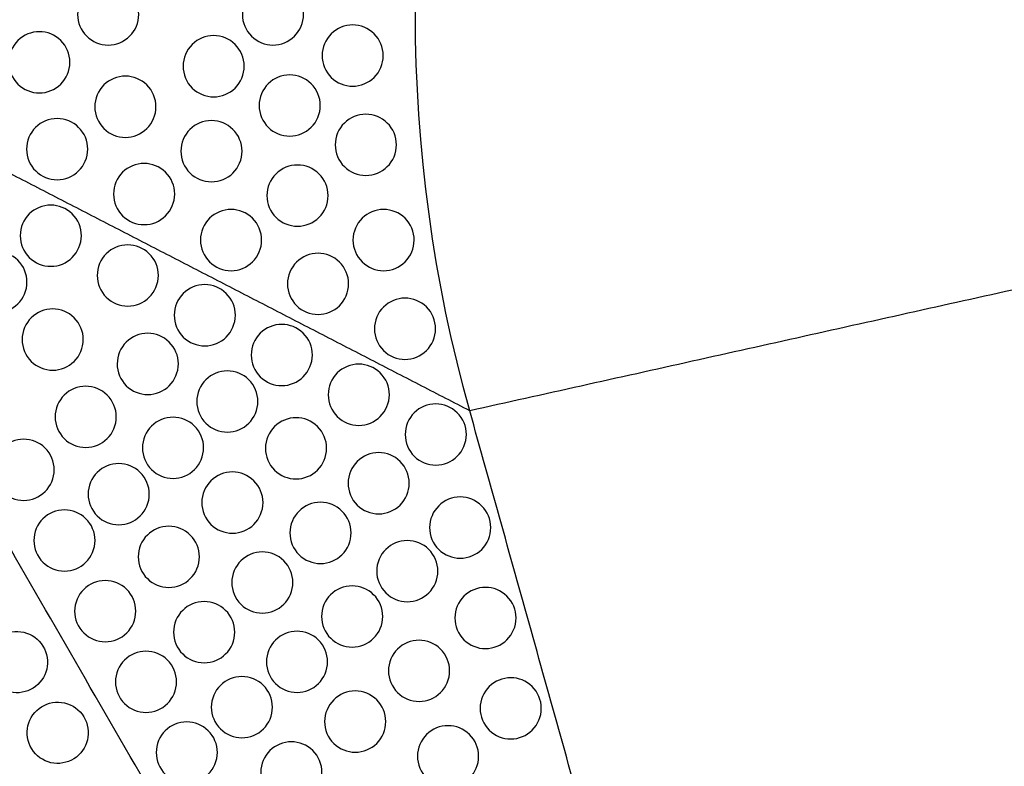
# Model space of a CAD drawing. Header units: millimetres. Extents: x -125 to 375, y 0 to 433.
# Tile 14 of 20: x 156 to 253, y 143 to 216. Entities that reach past the tile are written whole.
import ezdxf

# ---------------------------------------------------------------- set-up
doc = ezdxf.new("R2010")
doc.units = ezdxf.units.MM
doc.layers.add('Layer 01', color=18, linetype='Continuous', true_color=0x000000)

msp = doc.modelspace()

# ---------------------------------------------------------------- linework, layer by layer
at = {"layer": 'Layer 01', "extrusion": (-0.277521, -6.25521e-11, -0.96072)}
msp.add_arc((-216.506, -300.819, -142.395), 139, 73.7656, 106.2344, dxfattribs=at)
at = {"layer": 'Layer 01'}
for points, knots in [([(167.837, 216.506, 85.729), (167.837, 215.696, 85.729), (167.51, 214.928, 85.648), (166.377, 213.813, 85.376), (165.62, 213.506, 85.198), (164.837, 213.506, 85.019), (164.055, 213.506, 84.841), (163.297, 213.812, 84.675), (162.163, 214.93, 84.433), (161.837, 215.698, 84.366), (161.837, 216.506, 84.366), (161.837, 217.315, 84.366), (162.163, 218.083, 84.433), (163.297, 219.201, 84.675), (164.055, 219.506, 84.841), (164.837, 219.506, 85.019), (165.62, 219.506, 85.198), (166.377, 219.2, 85.376), (167.51, 218.085, 85.648), (167.837, 217.317, 85.729), (167.837, 216.506, 85.729)], [0, 0, 0, 0, 2.456848, 2.456848, 4.900883, 4.900883, 4.900883, 7.342386, 7.342386, 9.793112, 9.793112, 9.793112, 12.243838, 12.243838, 14.68534, 14.68534, 14.68534, 17.129375, 17.129375, 19.586223, 19.586223, 19.586223, 19.586223]), ([(184.003, 216.506, 89.4), (184.003, 215.696, 89.4), (183.676, 214.928, 89.321), (182.543, 213.813, 89.054), (181.786, 213.506, 88.877), (181.003, 213.506, 88.699), (180.221, 213.506, 88.521), (179.463, 213.812, 88.353), (178.329, 214.93, 88.107), (178.003, 215.698, 88.038), (178.003, 216.506, 88.038), (178.003, 217.315, 88.038), (178.329, 218.083, 88.107), (179.463, 219.2, 88.353), (180.221, 219.506, 88.521), (181.003, 219.506, 88.699), (181.786, 219.506, 88.877), (182.543, 219.2, 89.054), (183.676, 218.085, 89.321), (184.003, 217.317, 89.4), (184.003, 216.506, 89.4)], [0, 0, 0, 0, 2.455909, 2.455909, 4.899527, 4.899527, 4.899527, 7.34134, 7.34134, 9.792897, 9.792897, 9.792897, 12.244454, 12.244454, 14.686267, 14.686267, 14.686267, 17.129885, 17.129885, 19.585794, 19.585794, 19.585794, 19.585794]), ([(191.823, 212.471, 91.146), (191.823, 211.66, 91.134), (191.496, 210.892, 91.043), (190.364, 209.778, 90.759), (189.606, 209.471, 90.577), (188.823, 209.471, 90.398), (188.042, 209.471, 90.219), (187.284, 209.776, 90.055), (186.149, 210.895, 89.824), (185.823, 211.663, 89.767), (185.823, 212.471, 89.78), (185.823, 213.28, 89.794), (186.15, 214.048, 89.876), (187.282, 215.164, 90.142), (188.04, 215.471, 90.315), (188.823, 215.471, 90.493), (189.605, 215.471, 90.671), (190.363, 215.165, 90.842), (191.497, 214.048, 91.091), (191.823, 213.28, 91.158), (191.823, 212.471, 91.146)], [0, 0, 0, 0, 2.458494, 2.458494, 4.904983, 4.904983, 4.904983, 7.34479, 7.34479, 9.794755, 9.794755, 9.794755, 12.248963, 12.248963, 14.693568, 14.693568, 14.693568, 17.13463, 17.13463, 19.587976, 19.587976, 19.587976, 19.587976]), ([(161.085, 211.812, 84.119), (161.085, 210.998, 84.092), (160.756, 210.231, 83.984), (159.626, 209.119, 83.666), (158.869, 208.812, 83.471), (158.085, 208.812, 83.287), (157.306, 208.812, 83.104), (156.547, 209.116, 82.946), (155.41, 210.236, 82.744), (155.085, 211.005, 82.709), (155.085, 211.812, 82.741), (155.085, 212.621, 82.773), (155.412, 213.388, 82.868), (156.543, 214.504, 83.149), (157.301, 214.812, 83.325), (158.085, 214.812, 83.503), (158.866, 214.812, 83.681), (159.624, 214.506, 83.85), (160.759, 213.389, 84.088), (161.085, 212.62, 84.145), (161.085, 211.812, 84.119)], [0, 0, 0, 0, 2.465502, 2.465502, 4.917779, 4.917779, 4.917779, 7.355577, 7.355577, 9.802734, 9.802734, 9.802734, 12.258679, 12.258679, 14.706636, 14.706636, 14.706636, 17.145891, 17.145891, 19.598541, 19.598541, 19.598541, 19.598541]), ([(178.184, 211.428, 88.018), (178.184, 210.616, 87.999), (177.856, 209.848, 87.9), (176.725, 208.735, 87.602), (175.968, 208.428, 87.414), (175.184, 208.428, 87.234), (174.403, 208.428, 87.054), (173.645, 208.732, 86.892), (172.509, 209.852, 86.674), (172.184, 210.62, 86.626), (172.184, 211.428, 86.648), (172.184, 212.237, 86.67), (172.511, 213.005, 86.759), (173.642, 214.121, 87.034), (174.4, 214.428, 87.209), (175.184, 214.428, 87.387), (175.965, 214.428, 87.564), (176.724, 214.122, 87.734), (177.858, 213.005, 87.976), (178.184, 212.237, 88.037), (178.184, 211.428, 88.018)], [0, 0, 0, 0, 2.461191, 2.461191, 4.910086, 4.910086, 4.910086, 7.348791, 7.348791, 9.797492, 9.797492, 9.797492, 12.252841, 12.252841, 14.699122, 14.699122, 14.699122, 17.13914, 17.13914, 19.591816, 19.591816, 19.591816, 19.591816]), ([(185.649, 207.576, 89.609), (185.649, 206.763, 89.579), (185.32, 205.996, 89.47), (184.19, 204.883, 89.156), (183.433, 204.576, 88.963), (182.649, 204.576, 88.781), (181.869, 204.576, 88.599), (181.11, 204.88, 88.439), (179.973, 206, 88.232), (179.649, 206.769, 88.194), (179.649, 207.576, 88.228), (179.649, 208.386, 88.261), (179.976, 209.153, 88.363), (181.106, 210.268, 88.656), (181.864, 210.576, 88.837), (182.649, 210.576, 89.016), (183.43, 210.576, 89.195), (184.188, 210.271, 89.361), (185.323, 209.152, 89.588), (185.649, 208.384, 89.639), (185.649, 207.576, 89.609)], [0, 0, 0, 0, 2.464169, 2.464169, 4.916324, 4.916324, 4.916324, 7.354025, 7.354025, 9.802081, 9.802081, 9.802081, 12.260636, 12.260636, 14.710258, 14.710258, 14.710258, 17.148724, 17.148724, 19.59983, 19.59983, 19.59983, 19.59983]), ([(169.527, 207.455, 85.88), (169.527, 206.641, 85.838), (169.198, 205.874, 85.714), (168.069, 204.763, 85.374), (167.313, 204.455, 85.17), (166.527, 204.455, 84.983), (165.749, 204.455, 84.797), (164.99, 204.758, 84.64), (163.851, 205.881, 84.453), (163.527, 206.65, 84.431), (163.527, 207.455, 84.48), (163.527, 208.265, 84.529), (163.855, 209.032, 84.644), (164.984, 210.147, 84.955), (165.742, 210.455, 85.14), (166.527, 210.455, 85.321), (167.308, 210.455, 85.5), (168.066, 210.15, 85.664), (169.202, 209.031, 85.88), (169.527, 208.262, 85.922), (169.527, 207.455, 85.88)], [0, 0, 0, 0, 2.47031, 2.47031, 4.927905, 4.927905, 4.927905, 7.364934, 7.364934, 9.811976, 9.811976, 9.811976, 12.273484, 12.273484, 14.727146, 14.727146, 14.727146, 17.164472, 17.164472, 19.615037, 19.615037, 19.615037, 19.615037]), ([(193.113, 203.724, 91.167), (193.113, 202.911, 91.128), (192.784, 202.144, 91.011), (191.655, 201.032, 90.683), (190.898, 200.724, 90.486), (190.113, 200.724, 90.302), (189.334, 200.724, 90.119), (188.575, 201.027, 89.96), (187.438, 202.149, 89.762), (187.113, 202.918, 89.732), (187.113, 203.724, 89.774), (187.113, 204.534, 89.817), (187.441, 205.301, 89.929), (188.571, 206.416, 90.237), (189.328, 206.724, 90.423), (190.113, 206.724, 90.603), (190.894, 206.724, 90.783), (191.652, 206.419, 90.946), (192.788, 205.3, 91.163), (193.113, 204.531, 91.205), (193.113, 203.724, 91.167)], [0, 0, 0, 0, 2.466839, 2.466839, 4.9219, 4.9219, 4.9219, 7.359047, 7.359047, 9.806816, 9.806816, 9.806816, 12.268278, 12.268278, 14.720927, 14.720927, 14.720927, 17.158457, 17.158457, 19.608634, 19.608634, 19.608634, 19.608634]), ([(162.831, 203.299, 83.993), (162.831, 202.481, 83.916), (162.498, 201.714, 83.753), (161.373, 200.608, 83.339), (160.618, 200.299, 83.103), (159.831, 200.299, 82.897), (159.056, 200.299, 82.695), (158.296, 200.6, 82.537), (157.152, 201.728, 82.392), (156.831, 202.498, 82.412), (156.831, 203.299, 82.505), (156.831, 204.11, 82.6), (157.159, 204.876, 82.759), (158.283, 205.988, 83.133), (159.041, 206.299, 83.338), (159.831, 206.299, 83.527), (160.609, 206.299, 83.713), (161.368, 205.996, 83.871), (162.508, 204.873, 84.055), (162.831, 204.104, 84.069), (162.831, 203.299, 83.993)], [0, 0, 0, 0, 2.490742, 2.490742, 4.967259, 4.967259, 4.967259, 7.406405, 7.406405, 9.855175, 9.855175, 9.855175, 12.33088, 12.33088, 14.801437, 14.801437, 14.801437, 17.237262, 17.237262, 19.687235, 19.687235, 19.687235, 19.687235]), ([(177.97, 203.099, 87.598), (177.97, 202.284, 87.544), (177.639, 201.517, 87.41), (176.512, 200.407, 87.053), (175.755, 200.099, 86.843), (174.97, 200.099, 86.653), (174.192, 200.099, 86.464), (173.433, 200.401, 86.308), (172.293, 201.525, 86.13), (171.97, 202.294, 86.117), (171.97, 203.099, 86.177), (171.97, 203.91, 86.238), (172.297, 204.676, 86.367), (173.425, 205.789, 86.699), (174.183, 206.099, 86.891), (174.97, 206.099, 87.075), (175.749, 206.099, 87.256), (176.508, 205.795, 87.417), (177.645, 204.674, 87.62), (177.97, 203.905, 87.651), (177.97, 203.099, 87.598)], [0, 0, 0, 0, 2.4742, 2.4742, 4.93609, 4.93609, 4.93609, 7.372936, 7.372936, 9.820226, 9.820226, 9.820226, 12.28632, 12.28632, 14.744679, 14.744679, 14.744679, 17.181192, 17.181192, 19.63088, 19.63088, 19.63088, 19.63088]), ([(171.362, 198.897, 85.654), (171.362, 198.079, 85.569), (171.029, 197.312, 85.398), (169.905, 196.207, 84.974), (169.15, 195.897, 84.734), (168.362, 195.897, 84.527), (167.587, 195.897, 84.324), (166.827, 196.197, 84.165), (165.683, 197.326, 84.022), (165.362, 198.096, 84.045), (165.362, 198.897, 84.145), (165.362, 199.709, 84.246), (165.69, 200.474, 84.414), (166.814, 201.585, 84.806), (167.572, 201.897, 85.019), (168.362, 201.897, 85.211), (169.139, 201.897, 85.4), (169.899, 201.594, 85.557), (171.04, 200.47, 85.732), (171.362, 199.701, 85.738), (171.362, 198.897, 85.654)], [0, 0, 0, 0, 2.493479, 2.493479, 4.97355, 4.97355, 4.97355, 7.412895, 7.412895, 9.862486, 9.862486, 9.862486, 12.343004, 12.343004, 14.81817, 14.81817, 14.81817, 17.254191, 17.254191, 19.704185, 19.704185, 19.704185, 19.704185]), ([(186.412, 198.742, 89.289), (186.412, 197.927, 89.227), (186.081, 197.16, 89.084), (184.955, 196.051, 88.714), (184.198, 195.742, 88.499), (183.412, 195.742, 88.306), (182.635, 195.742, 88.116), (181.875, 196.045, 87.959), (180.735, 197.169, 87.788), (180.412, 197.938, 87.781), (180.412, 198.742, 87.85), (180.412, 199.554, 87.92), (180.74, 200.32, 88.058), (181.867, 201.432, 88.407), (182.624, 201.742, 88.605), (183.412, 201.742, 88.791), (184.191, 201.742, 88.974), (184.95, 201.439, 89.134), (186.088, 200.317, 89.327), (186.412, 199.548, 89.35), (186.412, 198.742, 89.289)], [0, 0, 0, 0, 2.477389, 2.477389, 4.942803, 4.942803, 4.942803, 7.379685, 7.379685, 9.827321, 9.827321, 9.827321, 12.297215, 12.297215, 14.759455, 14.759455, 14.759455, 17.195634, 17.195634, 19.644958, 19.644958, 19.644958, 19.644958]), ([(179.893, 194.386, 87.293), (179.893, 193.567, 87.201), (179.56, 192.801, 87.024), (178.437, 191.696, 86.591), (177.681, 191.386, 86.349), (176.893, 191.386, 86.141), (176.119, 191.386, 85.936), (175.358, 191.686, 85.777), (174.213, 192.815, 85.636), (173.893, 193.585, 85.661), (173.893, 194.386, 85.766), (173.893, 195.198, 85.872), (174.222, 195.963, 86.047), (175.345, 197.073, 86.453), (176.102, 197.386, 86.672), (176.893, 197.386, 86.867), (177.67, 197.386, 87.058), (178.43, 197.083, 87.215), (179.571, 195.959, 87.383), (179.893, 195.189, 87.383), (179.893, 194.386, 87.293)], [0, 0, 0, 0, 2.49587, 2.49587, 4.978947, 4.978947, 4.978947, 7.418525, 7.418525, 9.868774, 9.868774, 9.868774, 12.353194, 12.353194, 14.832102, 14.832102, 14.832102, 17.268426, 17.268426, 19.718612, 19.718612, 19.718612, 19.718612]), ([(194.854, 194.386, 90.962), (194.854, 193.57, 90.893), (194.523, 192.804, 90.744), (193.397, 191.695, 90.363), (192.641, 191.386, 90.145), (191.854, 191.386, 89.95), (191.077, 191.386, 89.758), (190.318, 191.688, 89.601), (189.176, 192.812, 89.434), (188.854, 193.582, 89.433), (188.854, 194.386, 89.508), (188.854, 195.198, 89.584), (189.183, 195.964, 89.73), (190.309, 197.076, 90.092), (191.066, 197.386, 90.295), (191.854, 197.386, 90.483), (192.632, 197.386, 90.668), (193.392, 197.082, 90.827), (194.531, 195.96, 91.013), (194.854, 195.191, 91.03), (194.854, 194.386, 90.962)], [0, 0, 0, 0, 2.480043, 2.480043, 4.948397, 4.948397, 4.948397, 7.385399, 7.385399, 9.833392, 9.833392, 9.833392, 12.306474, 12.306474, 14.771956, 14.771956, 14.771956, 17.208033, 17.208033, 19.657238, 19.657238, 19.657238, 19.657238]), ([(188.424, 190.092, 88.95), (188.424, 189.274, 88.854), (188.091, 188.508, 88.674), (186.968, 187.403, 88.237), (186.213, 187.092, 87.993), (185.424, 187.092, 87.784), (184.65, 187.092, 87.579), (183.89, 187.393, 87.42), (182.744, 188.521, 87.28), (182.424, 189.292, 87.306), (182.424, 190.092, 87.413), (182.424, 190.905, 87.521), (182.753, 191.671, 87.701), (183.876, 192.78, 88.114), (184.633, 193.092, 88.337), (185.424, 193.092, 88.534), (186.201, 193.092, 88.727), (186.961, 192.79, 88.884), (188.102, 191.665, 89.047), (188.424, 190.895, 89.044), (188.424, 190.092, 88.95)], [0, 0, 0, 0, 2.497004, 2.497004, 4.98173, 4.98173, 4.98173, 7.42135, 7.42135, 9.87195, 9.87195, 9.87195, 12.35881, 12.35881, 14.83993, 14.83993, 14.83993, 17.27652, 17.27652, 19.726867, 19.726867, 19.726867, 19.726867]), ([(196.955, 185.69, 90.591), (196.955, 184.872, 90.492), (196.622, 184.106, 90.308), (195.5, 183.001, 89.866), (194.744, 182.69, 89.622), (193.955, 182.69, 89.412), (193.181, 182.69, 89.206), (192.421, 182.99, 89.047), (191.275, 184.119, 88.908), (190.955, 184.89, 88.935), (190.955, 185.69, 89.044), (190.955, 186.503, 89.154), (191.285, 187.269, 89.338), (192.407, 188.378, 89.758), (193.164, 188.69, 89.984), (193.955, 188.69, 90.183), (194.731, 188.69, 90.378), (195.491, 188.388, 90.535), (196.634, 187.262, 90.695), (196.955, 186.492, 90.688), (196.955, 185.69, 90.591)], [0, 0, 0, 0, 2.498205, 2.498205, 4.98454, 4.98454, 4.98454, 7.424256, 7.424256, 9.875187, 9.875187, 9.875187, 12.364246, 12.364246, 14.847398, 14.847398, 14.847398, 17.284259, 17.284259, 19.7348, 19.7348, 19.7348, 19.7348])]:
    msp.add_open_spline(points, degree=3, knots=knots, dxfattribs=at)
for points in [[(200.305, 177.646, 90.355), (162.653, 197.076, 83.178), (125, 216.506, 76)], [(250, 0, 76), (187.5, 108.253, 76), (125, 216.506, 76)], [(375, 216.506, 76), (287.653, 197.076, 83.178), (200.305, 177.646, 90.355)], [(250, 0), (312.5, 108.253), (375, 216.506)], [(375, 216.506, 76), (312.5, 108.253, 76), (250, 0, 76)], [(250, 0, 76), (225.153, 88.823, 83.178), (200.305, 177.646, 90.355)]]:
    msp.add_open_spline(points, degree=2, dxfattribs=at)
at = {"layer": 'Layer 01', "extrusion": (0.259088, 0.149584, -0.9542)}
for points in [[(162.208, 194.813, 82.702), (162.208, 193.995, 82.574), (161.875, 193.231, 82.364), (160.756, 192.126, 81.887), (160, 191.813, 81.632), (159.208, 191.813, 81.417), (158.434, 191.813, 81.207), (157.673, 192.113, 81.048), (156.527, 193.243, 80.913), (156.208, 194.014, 80.948), (156.208, 194.813, 81.073), (156.208, 195.63, 81.201), (156.54, 196.395, 81.411), (157.659, 197.499, 81.888), (158.415, 197.813, 82.142), (159.208, 197.813, 82.358), (159.981, 197.813, 82.568), (160.742, 197.513, 82.727), (161.889, 196.382, 82.861), (162.208, 195.612, 82.827), (162.208, 194.813, 82.702)], [(162.395, 184.633, 81.157), (162.395, 183.816, 81.029), (162.063, 183.051, 80.819), (160.944, 181.947, 80.342), (160.188, 181.633, 80.087), (159.395, 181.633, 79.872), (158.622, 181.633, 79.662), (157.861, 181.933, 79.503), (156.714, 183.064, 79.369), (156.395, 183.834, 79.403), (156.395, 184.633, 79.528), (156.395, 185.451, 79.656), (156.727, 186.215, 79.866), (157.847, 187.32, 80.343), (158.603, 187.633, 80.598), (159.395, 187.633, 80.813), (160.168, 187.633, 81.023), (160.929, 187.333, 81.182), (162.076, 186.203, 81.317), (162.395, 185.432, 81.282), (162.395, 184.633, 81.157)], [(171.721, 182.247, 83.315), (171.721, 181.43, 83.187), (171.389, 180.665, 82.977), (170.27, 179.561, 82.5), (169.514, 179.247, 82.246), (168.721, 179.247, 82.031), (167.948, 179.247, 81.821), (167.187, 179.547, 81.661), (166.041, 180.677, 81.527), (165.721, 181.448, 81.561), (165.721, 182.247, 81.686), (165.721, 183.065, 81.814), (166.054, 183.829, 82.024), (167.173, 184.934, 82.501), (167.929, 185.247, 82.756), (168.721, 185.247, 82.971), (169.495, 185.247, 83.181), (170.256, 184.947, 83.341), (171.402, 183.817, 83.475), (171.721, 183.046, 83.441), (171.721, 182.247, 83.315)], [(199.976, 175.323, 89.902), (199.976, 174.506, 89.773), (199.643, 173.741, 89.563), (198.524, 172.637, 89.086), (197.768, 172.323, 88.832), (196.976, 172.323, 88.617), (196.202, 172.323, 88.407), (195.441, 172.623, 88.247), (194.295, 173.753, 88.113), (193.976, 174.524, 88.147), (193.976, 175.323, 88.272), (193.976, 176.141, 88.401), (194.308, 176.905, 88.611), (195.427, 178.01, 89.088), (196.183, 178.323, 89.342), (196.976, 178.323, 89.557), (197.749, 178.323, 89.767), (198.51, 178.023, 89.927), (199.657, 176.893, 90.061), (199.976, 176.122, 90.027), (199.976, 175.323, 89.902)], [(186.265, 173.971, 85.967), (186.265, 173.154, 85.839), (185.933, 172.389, 85.629), (184.814, 171.284, 85.152), (184.058, 170.971, 84.897), (183.265, 170.971, 84.682), (182.492, 170.971, 84.472), (181.731, 171.271, 84.312), (180.584, 172.401, 84.178), (180.265, 173.172, 84.213), (180.265, 173.971, 84.338), (180.265, 174.788, 84.466), (180.598, 175.553, 84.676), (181.717, 176.658, 85.153), (182.473, 176.971, 85.407), (183.265, 176.971, 85.623), (184.039, 176.971, 85.833), (184.8, 176.671, 85.992), (185.946, 175.541, 86.126), (186.265, 174.77, 86.092), (186.265, 173.971, 85.967)], [(168.873, 169.479, 80.54), (168.873, 168.662, 80.412), (168.541, 167.897, 80.202), (167.422, 166.793, 79.725), (166.666, 166.479, 79.471), (165.873, 166.479, 79.256), (165.1, 166.479, 79.046), (164.339, 166.779, 78.886), (163.192, 167.909, 78.752), (162.873, 168.68, 78.786), (162.873, 169.479, 78.911), (162.873, 170.297, 79.039), (163.206, 171.061, 79.25), (164.325, 172.166, 79.727), (165.081, 172.479, 79.981), (165.873, 172.479, 80.196), (166.647, 172.479, 80.406), (167.408, 172.179, 80.566), (168.554, 171.049, 80.7), (168.873, 170.278, 80.666), (168.873, 169.479, 80.54)], [(180.026, 168.65, 83.439), (180.026, 167.833, 83.311), (179.694, 167.068, 83.1), (178.574, 165.964, 82.623), (177.818, 165.65, 82.369), (177.026, 165.65, 82.154), (176.253, 165.65, 81.944), (175.492, 165.95, 81.784), (174.345, 167.081, 81.65), (174.026, 167.851, 81.684), (174.026, 168.65, 81.81), (174.026, 169.468, 81.938), (174.358, 170.232, 82.148), (175.477, 171.337, 82.625), (176.233, 171.65, 82.879), (177.026, 171.65, 83.094), (177.799, 171.65, 83.304), (178.56, 171.35, 83.464), (179.707, 170.22, 83.598), (180.026, 169.449, 83.564), (180.026, 168.65, 83.439)], [(163.547, 164.937, 78.382), (163.547, 164.12, 78.254), (163.215, 163.355, 78.044), (162.096, 162.251, 77.567), (161.34, 161.937, 77.313), (160.547, 161.937, 77.097), (159.774, 161.937, 76.887), (159.013, 162.237, 76.728), (157.866, 163.367, 76.594), (157.547, 164.138, 76.628), (157.547, 164.937, 76.753), (157.547, 165.755, 76.881), (157.879, 166.519, 77.091), (158.998, 167.624, 77.568), (159.754, 167.937, 77.823), (160.547, 167.937, 78.038), (161.32, 167.937, 78.248), (162.081, 167.637, 78.408), (163.228, 166.507, 78.542), (163.547, 165.736, 78.507), (163.547, 164.937, 78.382)], [(173.786, 163.33, 80.91), (173.786, 162.512, 80.782), (173.454, 161.747, 80.572), (172.335, 160.643, 80.095), (171.579, 160.33, 79.841), (170.786, 160.33, 79.626), (170.013, 160.33, 79.416), (169.252, 160.629, 79.256), (168.105, 161.76, 79.122), (167.786, 162.531, 79.156), (167.786, 163.33, 79.281), (167.786, 164.147, 79.409), (168.119, 164.912, 79.62), (169.238, 166.016, 80.097), (169.994, 166.33, 80.351), (170.786, 166.33, 80.566), (171.56, 166.33, 80.776), (172.321, 166.03, 80.936), (173.467, 164.899, 81.07), (173.786, 164.129, 81.036), (173.786, 163.33, 80.91)], [(197.178, 161.932, 87.043), (197.178, 161.114, 86.915), (196.846, 160.35, 86.704), (195.727, 159.245, 86.227), (194.971, 158.932, 85.973), (194.178, 158.932, 85.758), (193.405, 158.932, 85.548), (192.644, 159.232, 85.388), (191.497, 160.362, 85.254), (191.178, 161.133, 85.288), (191.178, 161.932, 85.414), (191.178, 162.749, 85.542), (191.51, 163.514, 85.752), (192.629, 164.618, 86.229), (193.385, 164.932, 86.483), (194.178, 164.932, 86.698), (194.951, 164.932, 86.908), (195.712, 164.632, 87.068), (196.859, 163.501, 87.202), (197.178, 162.731, 87.168), (197.178, 161.932, 87.043)], [(182.961, 160.814, 83.007), (182.961, 159.996, 82.879), (182.628, 159.232, 82.669), (181.509, 158.127, 82.192), (180.753, 157.814, 81.937), (179.961, 157.814, 81.722), (179.187, 157.814, 81.512), (178.426, 158.114, 81.353), (177.28, 159.244, 81.218), (176.961, 160.015, 81.253), (176.961, 160.814, 81.378), (176.961, 161.631, 81.506), (177.293, 162.396, 81.716), (178.412, 163.5, 82.193), (179.168, 163.814, 82.448), (179.961, 163.814, 82.663), (180.734, 163.814, 82.873), (181.495, 163.514, 83.032), (182.642, 162.383, 83.166), (182.961, 161.613, 83.132), (182.961, 160.814, 83.007)], [(177.254, 155.947, 80.695), (177.254, 155.13, 80.566), (176.922, 154.365, 80.356), (175.802, 153.261, 79.879), (175.046, 152.947, 79.625), (174.254, 152.947, 79.41), (173.48, 152.947, 79.2), (172.72, 153.247, 79.04), (171.573, 154.377, 78.906), (171.254, 155.148, 78.94), (171.254, 155.947, 79.065), (171.254, 156.765, 79.194), (171.586, 157.529, 79.404), (172.705, 158.634, 79.881), (173.461, 158.947, 80.135), (174.254, 158.947, 80.35), (175.027, 158.947, 80.56), (175.788, 158.647, 80.72), (176.935, 157.517, 80.854), (177.254, 156.746, 80.82), (177.254, 155.947, 80.695)], [(171.547, 151.081, 78.382), (171.547, 150.263, 78.254), (171.215, 149.499, 78.044), (170.096, 148.394, 77.567), (169.34, 148.081, 77.313), (168.547, 148.081, 77.097), (167.774, 148.081, 76.887), (167.013, 148.381, 76.728), (165.866, 149.511, 76.594), (165.547, 150.282, 76.628), (165.547, 151.081, 76.753), (165.547, 151.898, 76.881), (165.879, 152.663, 77.091), (166.998, 153.767, 77.568), (167.754, 154.081, 77.823), (168.547, 154.081, 78.038), (169.32, 154.081, 78.248), (170.081, 153.781, 78.408), (171.228, 152.65, 78.542), (171.547, 151.88, 78.507), (171.547, 151.081, 78.382)], [(207.327, 148.48, 87.69), (207.327, 147.662, 87.561), (206.995, 146.897, 87.351), (205.876, 145.793, 86.874), (205.12, 145.48, 86.62), (204.327, 145.48, 86.405), (203.554, 145.48, 86.195), (202.793, 145.779, 86.035), (201.646, 146.91, 85.901), (201.327, 147.681, 85.935), (201.327, 148.48, 86.06), (201.327, 149.297, 86.189), (201.659, 150.062, 86.399), (202.778, 151.166, 86.876), (203.534, 151.48, 87.13), (204.327, 151.48, 87.345), (205.1, 151.48, 87.555), (205.861, 151.18, 87.715), (207.008, 150.049, 87.849), (207.327, 149.278, 87.815), (207.327, 148.48, 87.69)], [(175.547, 144.153, 78.382), (175.547, 143.335, 78.254), (175.215, 142.57, 78.044), (174.096, 141.466, 77.567), (173.34, 141.153, 77.313), (172.547, 141.153, 77.097), (171.774, 141.153, 76.887), (171.013, 141.452, 76.728), (169.866, 142.583, 76.594), (169.547, 143.354, 76.628), (169.547, 144.153, 76.753), (169.547, 144.97, 76.881), (169.879, 145.735, 77.091), (170.998, 146.839, 77.568), (171.754, 147.153, 77.823), (172.547, 147.153, 78.038), (173.32, 147.153, 78.248), (174.081, 146.853, 78.408), (175.228, 145.722, 78.542), (175.547, 144.951, 78.507), (175.547, 144.153, 78.382)], [(185.809, 142.203, 80.863), (185.809, 141.385, 80.735), (185.477, 140.621, 80.525), (184.358, 139.516, 80.048), (183.602, 139.203, 79.793), (182.809, 139.203, 79.578), (182.036, 139.203, 79.368), (181.275, 139.503, 79.209), (180.128, 140.633, 79.074), (179.809, 141.404, 79.109), (179.809, 142.203, 79.234), (179.809, 143.02, 79.362), (180.141, 143.785, 79.572), (181.261, 144.889, 80.049), (182.017, 145.203, 80.303), (182.809, 145.203, 80.519), (183.582, 145.203, 80.729), (184.343, 144.903, 80.888), (185.49, 143.773, 81.022), (185.809, 143.002, 80.988), (185.809, 142.203, 80.863)]]:
    msp.add_open_spline(points, degree=3, knots=[0, 0, 0, 0, 2.508378, 2.508378, 5.0087, 5.0087, 5.0087, 7.449256, 7.449256, 9.902731, 9.902731, 9.902731, 12.411109, 12.411109, 14.911431, 14.911431, 14.911431, 17.351987, 17.351987, 19.805462, 19.805462, 19.805462, 19.805462], dxfattribs=at)
at = {"layer": 'Layer 01', "extrusion": (-0.259088, -0.149584, 0.9542)}
for points in [[(156.873, 190.264, 80.54), (156.873, 189.446, 80.412), (156.541, 188.682, 80.202), (155.422, 187.577, 79.725), (154.666, 187.264, 79.471), (153.873, 187.264, 79.256), (153.1, 187.264, 79.046), (152.339, 187.564, 78.886), (151.192, 188.694, 78.752), (150.873, 189.465, 78.786), (150.873, 190.264, 78.911), (150.873, 191.081, 79.039), (151.206, 191.846, 79.25), (152.325, 192.95, 79.727), (153.081, 193.264, 79.981), (153.873, 193.264, 80.196), (154.647, 193.264, 80.406), (155.408, 192.964, 80.566), (156.554, 191.834, 80.7), (156.873, 191.063, 80.666), (156.873, 190.264, 80.54)], [(169.761, 190.915, 84.142), (169.761, 190.097, 84.014), (169.429, 189.333, 83.804), (168.31, 188.228, 83.327), (167.554, 187.915, 83.072), (166.761, 187.915, 82.857), (165.988, 187.915, 82.647), (165.227, 188.215, 82.487), (164.08, 189.345, 82.353), (163.761, 190.116, 82.388), (163.761, 190.915, 82.513), (163.761, 191.732, 82.641), (164.094, 192.497, 82.851), (165.213, 193.601, 83.328), (165.969, 193.915, 83.582), (166.761, 193.915, 83.798), (167.535, 193.915, 84.008), (168.296, 193.615, 84.167), (169.442, 192.485, 84.301), (169.761, 191.714, 84.267), (169.761, 190.915, 84.142)], [(177.315, 187.017, 85.582), (177.315, 186.199, 85.454), (176.983, 185.435, 85.244), (175.863, 184.33, 84.767), (175.108, 184.017, 84.512), (174.315, 184.017, 84.297), (173.542, 184.017, 84.087), (172.781, 184.317, 83.927), (171.634, 185.447, 83.793), (171.315, 186.218, 83.827), (171.315, 187.017, 83.953), (171.315, 187.834, 84.081), (171.647, 188.599, 84.291), (172.766, 189.704, 84.768), (173.522, 190.017, 85.022), (174.315, 190.017, 85.238), (175.088, 190.017, 85.448), (175.849, 189.717, 85.607), (176.996, 188.587, 85.741), (177.315, 187.816, 85.707), (177.315, 187.017, 85.582)], [(184.868, 183.119, 87.022), (184.868, 182.302, 86.894), (184.536, 181.537, 86.684), (183.417, 180.432, 86.206), (182.661, 180.119, 85.952), (181.868, 180.119, 85.737), (181.095, 180.119, 85.527), (180.334, 180.419, 85.367), (179.187, 181.549, 85.233), (178.868, 182.32, 85.267), (178.868, 183.119, 85.393), (178.868, 183.936, 85.521), (179.201, 184.701, 85.731), (180.32, 185.806, 86.208), (181.076, 186.119, 86.462), (181.868, 186.119, 86.677), (182.642, 186.119, 86.887), (183.403, 185.819, 87.047), (184.549, 184.689, 87.181), (184.868, 183.918, 87.147), (184.868, 183.119, 87.022)], [(192.422, 179.221, 88.462), (192.422, 178.404, 88.334), (192.09, 177.639, 88.123), (190.971, 176.534, 87.646), (190.215, 176.221, 87.392), (189.422, 176.221, 87.177), (188.649, 176.221, 86.967), (187.888, 176.521, 86.807), (186.741, 177.651, 86.673), (186.422, 178.422, 86.707), (186.422, 179.221, 86.833), (186.422, 180.039, 86.961), (186.754, 180.803, 87.171), (187.873, 181.908, 87.648), (188.629, 182.221, 87.902), (189.422, 182.221, 88.117), (190.195, 182.221, 88.327), (190.956, 181.921, 88.487), (192.103, 180.791, 88.621), (192.422, 180.02, 88.587), (192.422, 179.221, 88.462)], [(179.526, 178.563, 84.857), (179.526, 177.746, 84.729), (179.194, 176.981, 84.519), (178.075, 175.877, 84.042), (177.319, 175.563, 83.787), (176.526, 175.563, 83.572), (175.753, 175.563, 83.362), (174.992, 175.863, 83.203), (173.845, 176.994, 83.068), (173.526, 177.764, 83.103), (173.526, 178.563, 83.228), (173.526, 179.381, 83.356), (173.858, 180.145, 83.566), (174.977, 181.25, 84.043), (175.733, 181.563, 84.297), (176.526, 181.563, 84.513), (177.299, 181.563, 84.723), (178.06, 181.263, 84.882), (179.207, 180.133, 85.016), (179.526, 179.362, 84.982), (179.526, 178.563, 84.857)], [(165.634, 177.056, 80.849), (165.634, 176.239, 80.721), (165.302, 175.474, 80.511), (164.183, 174.37, 80.034), (163.427, 174.056, 79.779), (162.634, 174.056, 79.564), (161.861, 174.056, 79.354), (161.1, 174.356, 79.194), (159.953, 175.487, 79.06), (159.634, 176.257, 79.094), (159.634, 177.056, 79.22), (159.634, 177.874, 79.348), (159.966, 178.638, 79.558), (161.086, 179.743, 80.035), (161.842, 180.056, 80.289), (162.634, 180.056, 80.505), (163.408, 180.056, 80.714), (164.169, 179.756, 80.874), (165.315, 178.626, 81.008), (165.634, 177.855, 80.974), (165.634, 177.056, 80.849)], [(174.2, 174.021, 82.699), (174.2, 173.204, 82.571), (173.867, 172.439, 82.36), (172.748, 171.335, 81.883), (171.992, 171.021, 81.629), (171.2, 171.021, 81.414), (170.426, 171.021, 81.204), (169.665, 171.321, 81.044), (168.519, 172.451, 80.91), (168.2, 173.222, 80.944), (168.2, 174.021, 81.07), (168.2, 174.839, 81.198), (168.532, 175.603, 81.408), (169.651, 176.708, 81.885), (170.407, 177.021, 82.139), (171.2, 177.021, 82.354), (171.973, 177.021, 82.564), (172.734, 176.721, 82.724), (173.881, 175.591, 82.858), (174.2, 174.82, 82.824), (174.2, 174.021, 82.699)], [(159.547, 171.865, 78.382), (159.547, 171.048, 78.254), (159.215, 170.283, 78.044), (158.096, 169.179, 77.567), (157.34, 168.865, 77.313), (156.547, 168.865, 77.097), (155.774, 168.865, 76.887), (155.013, 169.165, 76.728), (153.866, 170.296, 76.594), (153.547, 171.066, 76.628), (153.547, 171.865, 76.753), (153.547, 172.683, 76.881), (153.879, 173.447, 77.091), (154.998, 174.552, 77.568), (155.754, 174.865, 77.823), (156.547, 174.865, 78.038), (157.32, 174.865, 78.248), (158.081, 174.565, 78.408), (159.228, 173.435, 78.542), (159.547, 172.664, 78.507), (159.547, 171.865, 78.382)], [(194.374, 170.547, 87.632), (194.374, 169.729, 87.504), (194.042, 168.964, 87.294), (192.923, 167.86, 86.817), (192.167, 167.547, 86.562), (191.374, 167.547, 86.347), (190.601, 167.547, 86.137), (189.84, 167.846, 85.977), (188.693, 168.977, 85.843), (188.374, 169.748, 85.877), (188.374, 170.547, 86.003), (188.374, 171.364, 86.131), (188.706, 172.129, 86.341), (189.826, 173.233, 86.818), (190.582, 173.547, 87.072), (191.374, 173.547, 87.288), (192.147, 173.547, 87.498), (192.908, 173.247, 87.657), (194.055, 172.116, 87.791), (194.374, 171.346, 87.757), (194.374, 170.547, 87.632)], [(202.37, 166.199, 89.121), (202.37, 165.382, 88.993), (202.038, 164.617, 88.783), (200.919, 163.513, 88.306), (200.163, 163.199, 88.052), (199.37, 163.199, 87.837), (198.597, 163.199, 87.627), (197.836, 163.499, 87.467), (196.689, 164.63, 87.333), (196.37, 165.4, 87.367), (196.37, 166.199, 87.492), (196.37, 167.017, 87.62), (196.702, 167.781, 87.831), (197.821, 168.886, 88.308), (198.577, 169.199, 88.562), (199.37, 169.199, 88.777), (200.143, 169.199, 88.987), (200.904, 168.899, 89.147), (202.051, 167.769, 89.281), (202.37, 166.998, 89.247), (202.37, 166.199, 89.121)], [(188.667, 165.68, 85.319), (188.667, 164.863, 85.191), (188.335, 164.098, 84.981), (187.216, 162.994, 84.504), (186.46, 162.68, 84.25), (185.667, 162.68, 84.035), (184.894, 162.68, 83.825), (184.133, 162.98, 83.665), (182.986, 164.11, 83.531), (182.667, 164.881, 83.565), (182.667, 165.68, 83.69), (182.667, 166.498, 83.818), (183, 167.262, 84.029), (184.119, 168.367, 84.506), (184.875, 168.68, 84.76), (185.667, 168.68, 84.975), (186.441, 168.68, 85.185), (187.202, 168.38, 85.345), (188.348, 167.25, 85.479), (188.667, 166.479, 85.445), (188.667, 165.68, 85.319)], [(167.547, 158.009, 78.382), (167.547, 157.192, 78.254), (167.215, 156.427, 78.044), (166.096, 155.322, 77.567), (165.34, 155.009, 77.313), (164.547, 155.009, 77.097), (163.774, 155.009, 76.887), (163.013, 155.309, 76.728), (161.866, 156.439, 76.594), (161.547, 157.21, 76.628), (161.547, 158.009, 76.753), (161.547, 158.826, 76.881), (161.879, 159.591, 77.091), (162.998, 160.696, 77.568), (163.754, 161.009, 77.823), (164.547, 161.009, 78.038), (165.32, 161.009, 78.248), (166.081, 160.709, 78.408), (167.228, 159.579, 78.542), (167.547, 158.808, 78.507), (167.547, 158.009, 78.382)], [(191.77, 157.487, 84.878), (191.77, 156.67, 84.749), (191.438, 155.905, 84.539), (190.319, 154.8, 84.062), (189.563, 154.487, 83.808), (188.77, 154.487, 83.593), (187.997, 154.487, 83.383), (187.236, 154.787, 83.223), (186.089, 155.917, 83.089), (185.77, 156.688, 83.123), (185.77, 157.487, 83.248), (185.77, 158.304, 83.377), (186.102, 159.069, 83.587), (187.222, 160.174, 84.064), (187.978, 160.487, 84.318), (188.77, 160.487, 84.533), (189.544, 160.487, 84.743), (190.305, 160.187, 84.903), (191.451, 159.057, 85.037), (191.77, 158.286, 85.003), (191.77, 157.487, 84.878)], [(204.849, 157.339, 88.405), (204.849, 156.522, 88.277), (204.516, 155.757, 88.067), (203.397, 154.653, 87.59), (202.641, 154.339, 87.336), (201.849, 154.339, 87.121), (201.075, 154.339, 86.911), (200.314, 154.639, 86.751), (199.168, 155.77, 86.617), (198.849, 156.54, 86.651), (198.849, 157.339, 86.776), (198.849, 158.157, 86.904), (199.181, 158.922, 87.115), (200.3, 160.026, 87.592), (201.056, 160.339, 87.846), (201.849, 160.339, 88.061), (202.622, 160.339, 88.271), (203.383, 160.04, 88.431), (204.529, 158.909, 88.565), (204.849, 158.138, 88.531), (204.849, 157.339, 88.405)], [(186.362, 153.042, 82.712), (186.362, 152.225, 82.584), (186.03, 151.46, 82.374), (184.911, 150.355, 81.897), (184.155, 150.042, 81.643), (183.362, 150.042, 81.428), (182.589, 150.042, 81.218), (181.828, 150.342, 81.058), (180.682, 151.472, 80.924), (180.362, 152.243, 80.958), (180.362, 153.042, 81.083), (180.362, 153.86, 81.211), (180.695, 154.624, 81.422), (181.814, 155.729, 81.899), (182.57, 156.042, 82.153), (183.362, 156.042, 82.368), (184.136, 156.042, 82.578), (184.897, 155.742, 82.738), (186.043, 154.612, 82.872), (186.362, 153.841, 82.838), (186.362, 153.042, 82.712)], [(198.333, 152.16, 85.825), (198.333, 151.342, 85.696), (198.001, 150.578, 85.486), (196.882, 149.473, 85.009), (196.126, 149.16, 84.755), (195.333, 149.16, 84.54), (194.56, 149.16, 84.33), (193.799, 149.46, 84.17), (192.652, 150.59, 84.036), (192.333, 151.361, 84.07), (192.333, 152.16, 84.195), (192.333, 152.977, 84.324), (192.666, 153.742, 84.534), (193.785, 154.846, 85.011), (194.541, 155.16, 85.265), (195.333, 155.16, 85.48), (196.107, 155.16, 85.69), (196.868, 154.86, 85.85), (198.014, 153.73, 85.984), (198.333, 152.959, 85.95), (198.333, 152.16, 85.825)], [(180.955, 148.597, 80.547), (180.955, 147.78, 80.419), (180.623, 147.015, 80.209), (179.503, 145.911, 79.732), (178.747, 145.597, 79.478), (177.955, 145.597, 79.262), (177.181, 145.597, 79.052), (176.42, 145.897, 78.893), (175.274, 147.028, 78.759), (174.955, 147.798, 78.793), (174.955, 148.597, 78.918), (174.955, 149.415, 79.046), (175.287, 150.179, 79.256), (176.406, 151.284, 79.733), (177.162, 151.597, 79.988), (177.955, 151.597, 80.203), (178.728, 151.597, 80.413), (179.489, 151.297, 80.573), (180.636, 150.167, 80.707), (180.955, 149.396, 80.673), (180.955, 148.597, 80.547)], [(192.071, 147.181, 83.344), (192.071, 146.364, 83.216), (191.739, 145.599, 83.006), (190.62, 144.495, 82.529), (189.864, 144.181, 82.274), (189.071, 144.181, 82.059), (188.298, 144.181, 81.849), (187.537, 144.481, 81.689), (186.39, 145.612, 81.555), (186.071, 146.382, 81.589), (186.071, 147.181, 81.715), (186.071, 147.999, 81.843), (186.404, 148.763, 82.053), (187.523, 149.868, 82.53), (188.279, 150.181, 82.784), (189.071, 150.181, 82.999), (189.845, 150.181, 83.209), (190.606, 149.881, 83.369), (191.752, 148.751, 83.503), (192.071, 147.98, 83.469), (192.071, 147.181, 83.344)], [(201.182, 143.781, 85.285), (201.182, 142.963, 85.156), (200.85, 142.199, 84.946), (199.731, 141.094, 84.469), (198.975, 140.781, 84.215), (198.182, 140.781, 84), (197.409, 140.781, 83.79), (196.648, 141.081, 83.63), (195.501, 142.211, 83.496), (195.182, 142.982, 83.53), (195.182, 143.781, 83.655), (195.182, 144.598, 83.784), (195.514, 145.363, 83.994), (196.634, 146.468, 84.471), (197.39, 146.781, 84.725), (198.182, 146.781, 84.94), (198.956, 146.781, 85.15), (199.716, 146.481, 85.31), (200.863, 145.351, 85.444), (201.182, 144.58, 85.41), (201.182, 143.781, 85.285)]]:
    msp.add_open_spline(points, degree=3, knots=[0, 0, 0, 0, 2.508378, 2.508378, 5.0087, 5.0087, 5.0087, 7.449256, 7.449256, 9.902731, 9.902731, 9.902731, 12.411109, 12.411109, 14.911431, 14.911431, 14.911431, 17.351987, 17.351987, 19.805462, 19.805462, 19.805462, 19.805462], dxfattribs=at)
at = {"layer": 'Layer 01', "extrusion": (-0.259088, -0.149584, -0.9542)}
for points in [[(154.387, 150.411, 78.382), (155.095, 150.002, 78.254), (155.923, 149.908, 78.044), (157.439, 150.324, 77.567), (158.089, 150.822, 77.313), (158.485, 151.509, 77.097), (158.871, 152.179, 76.887), (158.992, 152.988, 76.728), (158.587, 154.546, 76.594), (158.079, 155.208, 76.628), (157.387, 155.607, 76.753), (156.679, 156.016, 76.881), (155.85, 156.11, 77.091), (154.334, 155.693, 77.568), (153.685, 155.195, 77.823), (153.289, 154.509, 78.038), (152.902, 153.839, 78.248), (152.781, 153.03, 78.408), (153.187, 151.472, 78.542), (153.695, 150.81, 78.507), (154.387, 150.411, 78.382)], [(158.387, 143.483, 78.382), (159.095, 143.074, 78.254), (159.923, 142.979, 78.044), (161.439, 143.396, 77.567), (162.089, 143.894, 77.313), (162.485, 144.581, 77.097), (162.871, 145.25, 76.887), (162.992, 146.059, 76.728), (162.587, 147.618, 76.594), (162.079, 148.279, 76.628), (161.387, 148.679, 76.753), (160.679, 149.088, 76.881), (159.85, 149.182, 77.091), (158.334, 148.765, 77.568), (157.685, 148.267, 77.823), (157.289, 147.581, 78.038), (156.902, 146.911, 78.248), (156.781, 146.102, 78.408), (157.187, 144.544, 78.542), (157.695, 143.882, 78.507), (158.387, 143.483, 78.382)]]:
    msp.add_open_spline(points, degree=3, knots=[0, 0, 0, 0, 2.508378, 2.508378, 5.0087, 5.0087, 5.0087, 7.449256, 7.449256, 9.902731, 9.902731, 9.902731, 12.411109, 12.411109, 14.911431, 14.911431, 14.911431, 17.351987, 17.351987, 19.805462, 19.805462, 19.805462, 19.805462], dxfattribs=at)

doc.saveas('drawing.dxf')
